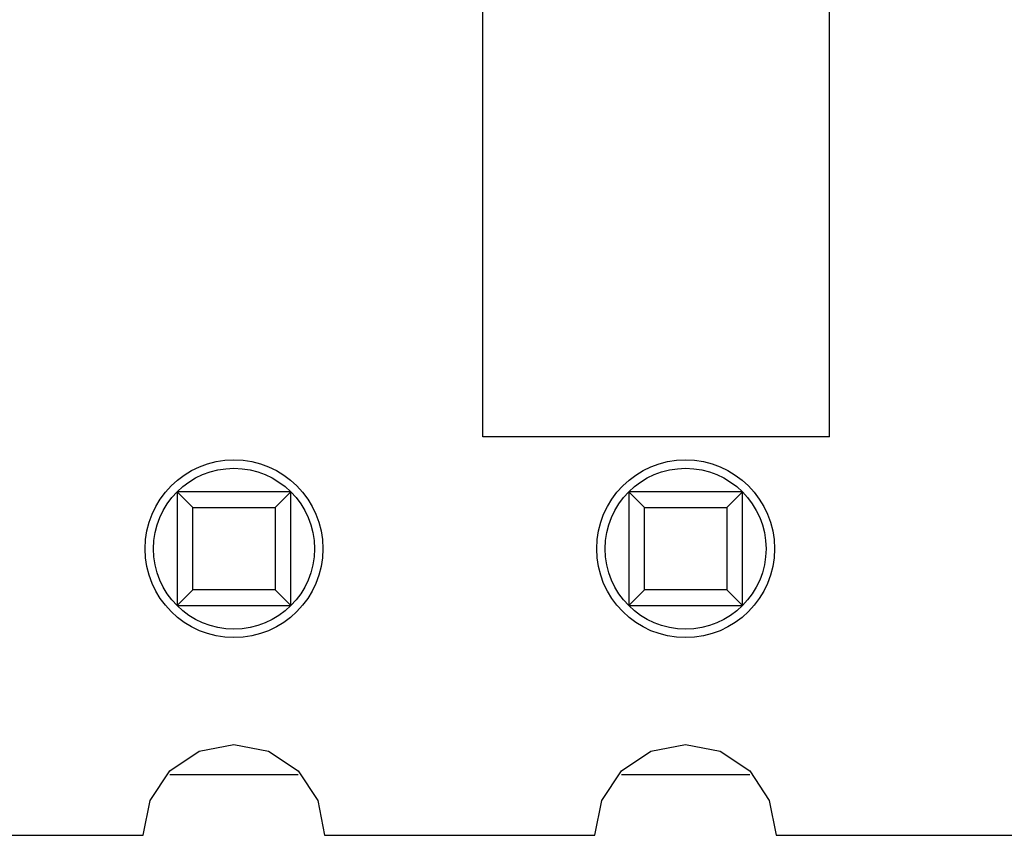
# Model space of a CAD drawing. Header units: millimetres. Extents: x 556 to 717, y 170 to 290.
# Tile 162 of 167: x 660.11 to 665.65, y 257.84 to 262.43. Entities that reach past the tile are written whole.
import ezdxf

# ---------------------------------------------------------------- set-up
doc = ezdxf.new("R2010")
doc.units = ezdxf.units.MM
doc.header["$LTSCALE"] = 30.734
doc.layers.get('0').update_dxf_attribs({"linetype": 'CONTINUOUS'})

msp = doc.modelspace()

# ---------------------------------------------------------------- linework, layer by layer
at = {"linetype": 'Continuous'}
for p, q in [((662.7181, 260.084), (662.7181, 276.604)), ((664.6681, 260.084), (664.6681, 276.604)), ((664.6681, 260.084), (662.7181, 260.084)), ((661.6382, 259.7739), (660.9982, 259.7739)), ((660.9982, 259.7739), (661.0864, 259.6858)), ((660.9982, 259.7739), (660.9982, 259.1339)), ((661.55, 259.6858), (661.6382, 259.7739)), ((661.6382, 259.1339), (661.6382, 259.7739)), ((664.1782, 259.7739), (663.5382, 259.7739)), ((663.5382, 259.7739), (663.6264, 259.6858)), ((663.5382, 259.7739), (663.5382, 259.1339)), ((664.09, 259.6858), (664.1782, 259.7739)), ((664.1782, 259.1339), (664.1782, 259.7739)), ((661.0864, 259.6858), (661.55, 259.6858)), ((661.0864, 259.2221), (661.0864, 259.6858)), ((661.55, 259.6858), (661.55, 259.2221)), ((663.6264, 259.6858), (664.09, 259.6858)), ((663.6264, 259.2221), (663.6264, 259.6858)), ((664.09, 259.6858), (664.09, 259.2221)), ((660.9982, 259.1339), (661.0864, 259.2221)), ((661.55, 259.2221), (661.0864, 259.2221)), ((661.55, 259.2221), (661.6382, 259.1339)), ((663.5382, 259.1339), (663.6264, 259.2221)), ((664.09, 259.2221), (663.6264, 259.2221)), ((664.09, 259.2221), (664.1782, 259.1339)), ((660.9982, 259.1339), (661.6382, 259.1339)), ((663.5382, 259.1339), (664.1782, 259.1339)), ((661.1231, 258.3149), (661.3182, 258.3537)), ((661.3182, 258.3537), (661.5133, 258.3149)), ((663.6631, 258.3149), (663.8582, 258.3537)), ((663.8582, 258.3537), (664.0533, 258.3149)), ((660.9577, 258.2044), (661.1231, 258.3149)), ((661.5133, 258.3149), (661.6787, 258.2044)), ((663.4977, 258.2044), (663.6631, 258.3149)), ((664.0533, 258.3149), (664.2187, 258.2044)), ((660.8472, 258.039), (660.9577, 258.2044)), ((660.9577, 258.1839), (661.6787, 258.1839)), ((661.6787, 258.2044), (661.7892, 258.039)), ((663.3872, 258.039), (663.4977, 258.2044)), ((663.4977, 258.1839), (664.2187, 258.1839)), ((664.2187, 258.2044), (664.3292, 258.039)), ((660.8081, 257.8426), (660.8472, 258.039)), ((661.7892, 258.039), (661.8282, 257.8427)), ((663.3482, 257.8429), (663.3872, 258.039)), ((664.3292, 258.039), (664.3682, 257.843)), ((659.2883, 257.8424), (660.8081, 257.8426)), ((661.8282, 257.8427), (663.3482, 257.8429)), ((664.3682, 257.843), (665.8882, 257.8432))]:
    msp.add_line(p, q, dxfattribs=at)
for centre, radius in [((661.3182, 259.4539), 0.5), ((663.8582, 259.4539), 0.5), ((661.3182, 259.4539), 0.4525), ((663.8582, 259.4539), 0.4525)]:
    msp.add_circle(centre, radius, dxfattribs=at)

doc.saveas('drawing.dxf')
